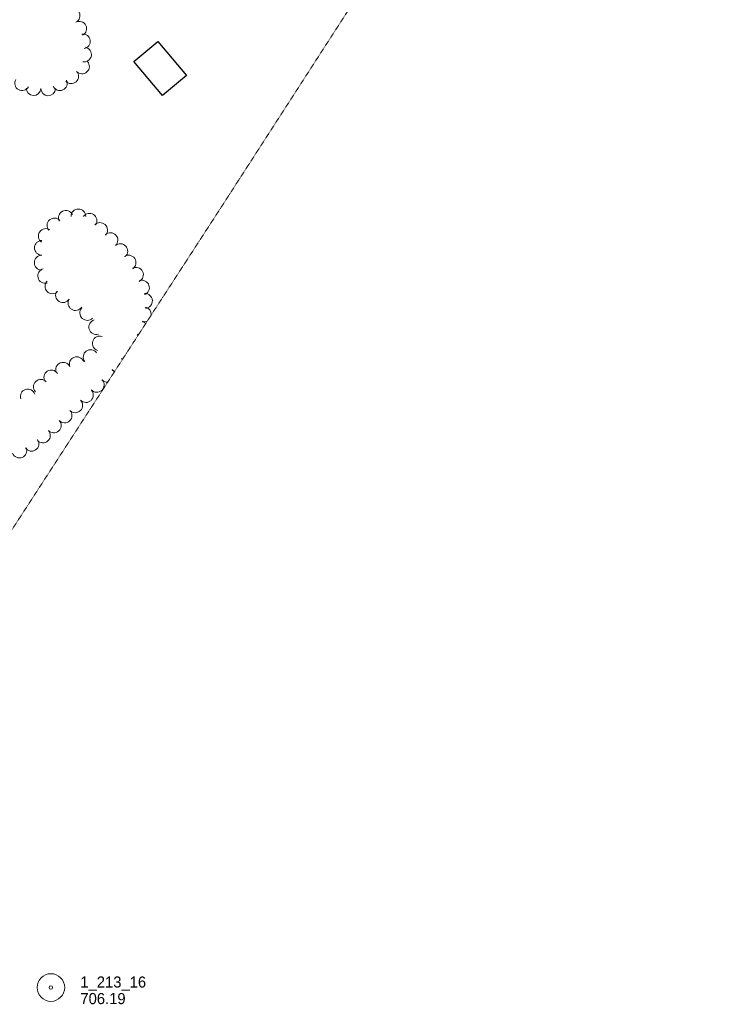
# Model space of a CAD drawing. Extents: x 863487 to 870045, y 569252 to 575761.
# Tile 55 of 66: x 868687 to 869074, y 573149 to 573684. Entities that reach past the tile are written whole.
import ezdxf

# ---------------------------------------------------------------- set-up
doc = ezdxf.new("R2010")
doc.units = 0
doc.header["$LTSCALE"] = 0.005
doc.header["$MEASUREMENT"] = 0
doc.linetypes.add('DGN Style 3', pattern=[37.5, 25, -12.5])
for name, color, linetype, lineweight in [('E_LAND_Vegetation', 3, 'Continuous', 15), ('E_MAP_Limits', 3, 'DGN Style 3', 15), ('E_MAP_PassPoints', 40, 'Continuous', 15), ('E_MISCPROP_HvyLine', 241, 'Continuous', 25)]:
    doc.layers.add(name, color=color, linetype=linetype, lineweight=lineweight)
doc.styles.add('Style-IGR_FONT_0', font='IGR_FONT_0.shx')

# ---------------------------------------------------------------- blocks, each defined once
blk = doc.blocks.new('PP')
at = {"layer": 'E_MAP_PassPoints', "color": 40, "linetype": 'Continuous', "lineweight": 0}
for radius in [7.5, 0.96]:
    blk.add_circle((0, 0), radius, dxfattribs=at)

msp = doc.modelspace()

# ---------------------------------------------------------------- linework, layer by layer
at = {"layer": 'E_LAND_Vegetation', "color": 93, "linetype": 'Continuous'}
for centre, radius, start, end in [((868715.96, 573685.98), 3.97, 296.9209, 116.9056), ((868719.56, 573678.9), 3.97, 296.9209, 116.9056), ((868721.58, 573672.02), 3.97, 278.3779, 98.3625), ((868722.21, 573664.88), 3.97, 258.8621, 78.8467), ((868721.08, 573658.37), 3.97, 222.1689, 42.1536), ((868715.19, 573653.04), 3.97, 222.1689, 42.1536), ((868688.55, 573649.29), 3.97, 150.2654, 330.2501), ((868709.06, 573649.29), 3.97, 203.9227, 23.9074), ((868694.71, 573646.57), 3.97, 178.9481, 358.9328), ((868702.65, 573646.42), 3.97, 178.9481, 358.9328), ((868712.25, 573576.26), 4.01, 27.2272, 207.2119), ((868719.08, 573577.03), 4.01, 0.3063, 180.291), ((868706.07, 573572.13), 4.01, 41.4494, 221.4341), ((868725.1, 573574.68), 4.01, 326.3153, 146.2999), ((868730.85, 573569.66), 4.01, 316.7417, 136.7264), ((868701.38, 573566.37), 4.01, 55.8543, 235.839), ((868699.24, 573559.96), 4.01, 89.6097, 269.5944), ((868736.45, 573564.17), 4.01, 312.1791, 132.1638), ((868741.82, 573558.23), 4.01, 312.1791, 132.1638), ((868699.18, 573551.95), 4.01, 89.6097, 269.5944), ((868746.3, 573551.97), 4.01, 303.9427, 123.9274), ((868701.04, 573544.75), 4.01, 104.8688, 284.8535), ((868750.32, 573545.36), 4.01, 296.9265, 116.9112), ((868704.97, 573539.1), 4.01, 134.652, 314.6367), ((868753.58, 573538.37), 4.01, 288.9343, 108.919), ((868710.75, 573534.31), 4.01, 147.1898, 327.1745), ((868717.48, 573529.99), 4.01, 147.4309, 327.4155), ((868755.23, 573531.2), 4.01, 273.0133, 92.9979), ((868723.89, 573524.6), 4.01, 136.8354, 316.82), ((868754.64, 573523.77), 4.01, 356.983, 79.3487), ((868728.77, 573517.01), 4.01, 107.2776, 287.2623), ((868752.34, 573516.5), 4.01, 35.9291, 69.6313), ((868754.64, 573523.77), 4.01, 259.3641, 297.0507), ((868730.7, 573508.11), 4.01, 72.5569, 252.5415), ((868752.34, 573516.5), 4.01, 249.6466, 258.1047), ((868749.03, 573509.66), 4.01, 49.958, 59.2202), ((868725.75, 573500.69), 4.01, 36.4582, 216.4428), ((868749.03, 573509.66), 4.01, 239.2355, 244.0758), ((868744.87, 573503.15), 4.01, 50.7287, 51.8238), ((868718.2, 573496.84), 4.01, 22.2867, 202.2714), ((868739.92, 573496.85), 4.01, 40.143, 51.8238), ((868744.87, 573503.15), 4.01, 231.8391, 243.3051), ((868704.4, 573489.63), 4.01, 32.9973, 212.982), ((868710.79, 573493.8), 4.01, 22.2867, 202.2714), ((868739.92, 573496.85), 4.01, 231.8391, 253.8908), ((868734.66, 573491.13), 4.01, 19.1225, 45.4975), ((868698.7, 573484.56), 4.01, 42.8619, 222.8466), ((868729.04, 573485.57), 4.01, 222.7395, 42.7242), ((868734.66, 573491.13), 4.01, 225.5128, 274.9113), ((868691.61, 573479.3), 4.01, 17.8305, 197.8152), ((868723.14, 573480.08), 4.01, 223.9954, 43.9801), ((868717.38, 573474.52), 4.01, 223.9954, 43.9801), ((868711.58, 573469.02), 4.01, 223.4314, 43.4161), ((868705.75, 573463.58), 4.01, 222.5407, 42.5254), ((868699.84, 573458.16), 4.01, 222.5407, 42.5254), ((868687.09, 573449.97), 4.01, 201.2975, 21.2822), ((868693.61, 573453.65), 4.01, 214.4115, 34.3962)]:
    msp.add_arc(centre, radius, start, end, dxfattribs=at)
at = {"layer": 'E_MAP_Limits', "color": 73, "linetype": 'DGN Style 3', "flags": 128}
msp.add_lwpolyline([(869073.96, 574000.24), (869037.02, 573948), (868952.4, 573822.71), (868885.59, 573719.94), (868796.42, 573581.77), (868681.4, 573404.53), (868638.14, 573339.13), (868612.89, 573304.51), (868583.78, 573270.38)], dxfattribs=at)
at = {"layer": 'E_MISCPROP_HvyLine', "color": 241, "linetype": 'Continuous', "flags": 128}
msp.add_lwpolyline([(868762.16, 573672.02), (868777.74, 573653.52), (868764.8, 573642.63), (868749.23, 573661.13)], close=True, dxfattribs=at)

# ---------------------------------------------------------------- block references
at = {"layer": 'E_MAP_PassPoints', "color": 40, "linetype": 'Continuous'}
msp.add_blockref('PP', (868704.15, 573158.58), dxfattribs=at)
msp.add_blockref('PP', (868704.15, 573158.58), dxfattribs=at)

# ---------------------------------------------------------------- texts
at = {"layer": 'E_MAP_PassPoints', "color": 40, "linetype": 'Continuous', "style": 'Style-IGR_FONT_0'}
for s, p in [('1_213_16', (868720.15, 573158.58)), ('1_213_16', (868720.15, 573158.58)), ('706.19', (868720.15, 573149.58)), ('706.19', (868720.15, 573149.58))]:
    msp.add_text(s, height=6, dxfattribs=at).set_placement(p)

doc.saveas('drawing.dxf')
